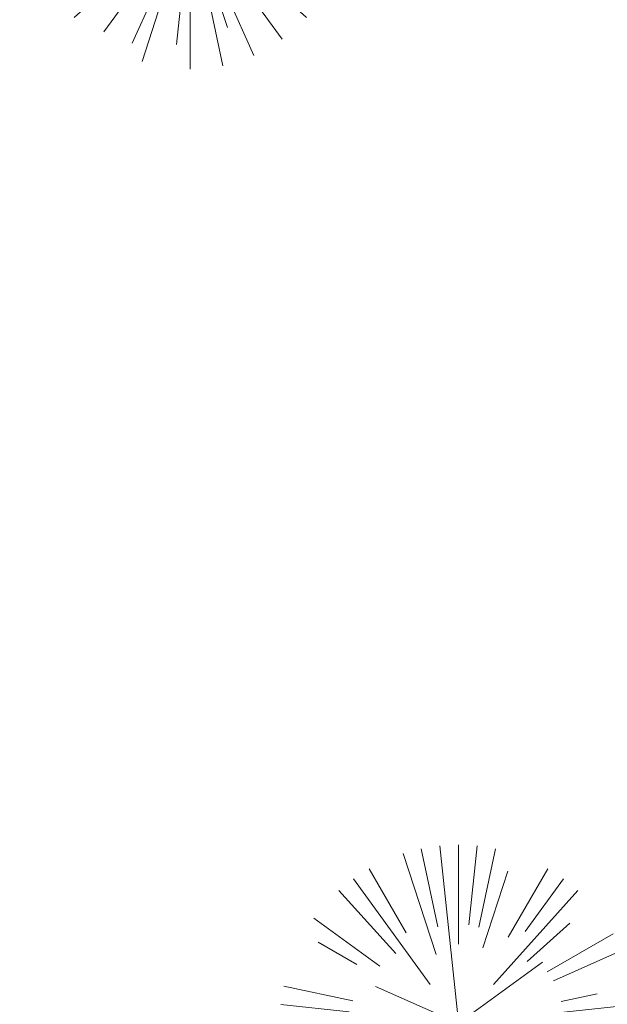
# Model space of a CAD drawing. Header units: feet. Extents: x 1133447 to 1140710, y 647622 to 649877.
# Tile 50 of 84: x 1135041 to 1135080, y 648640 to 648707. Entities that reach past the tile are written whole.
import ezdxf
from ezdxf import colors
from ezdxf.entities.mleader import LeaderData, LeaderLine
from ezdxf.math import Vec2, Vec3

# ---------------------------------------------------------------- set-up
doc = ezdxf.new("R2010")
doc.units = ezdxf.units.FT
doc.header["$MEASUREMENT"] = 0
doc.layers.add('C-PRKG-ASPH', color=8, linetype='Continuous')
doc.layers.add('G-XREF', color=7, linetype='Continuous')
doc.layers.add('V-ANNO-TEXT', color=7, linetype='Continuous', lineweight=13, plot=False)
doc.layers.add('V-SITE-VEGE', color=8, linetype='Continuous', lineweight=18)
doc.styles.add('SEI-Dim & Leader', font='tahoma.ttf')

# ---------------------------------------------------------------- blocks, each defined once
blk = doc.blocks.new('_Open90')
at = {"color": 0, "linetype": 'ByBlock', "lineweight": -2}
for p, q in [((-0.5, 0.5), (0, 0)), ((0, 0), (-1, 0)), ((0, 0), (-0.5, -0.5))]:
    blk.add_line(p, q, dxfattribs=at)
blk = doc.blocks.new('V-SITE-VEGE-Coniferious Tree 2')
at = {"color": 0, "linetype": 'ByBlock'}
for p, q in [((-0.0003172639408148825, 0.0025937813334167), (-0.05229705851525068, 0.4972664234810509)), ((-3.601054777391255e-05, 0.2219193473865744), (-3.601054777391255e-05, 0.5000060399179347)), ((0.02890183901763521, 0.2753366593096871), (0.05222503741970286, 0.4972664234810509)), ((-0.06264093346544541, 0.1926377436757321), (-0.1545378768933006, 0.4755369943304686)), ((-0.0574950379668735, 0.2703678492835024), (-0.1039851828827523, 0.4890788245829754)), ((0.0571938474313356, 0.2692740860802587), (0.1039131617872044, 0.4890788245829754)), ((-0.1460065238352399, 0.2528363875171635), (-0.2500390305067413, 0.4330260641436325)), ((0.06850648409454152, 0.2109817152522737), (0.1382469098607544, 0.425630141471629)), ((0.139142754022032, 0.2410654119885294), (0.2499670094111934, 0.4330260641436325)), ((-0.07913071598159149, 0.1088658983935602), (-0.2939353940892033, 0.4045257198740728)), ((0.1868724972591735, 0.2572635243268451), (0.2938633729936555, 0.4045257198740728)), ((-0.1756943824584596, 0.1950752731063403), (-0.3346129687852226, 0.3715878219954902)), ((0.09777767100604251, 0.108636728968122), (0.3345409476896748, 0.3715878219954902)), ((-0.2201011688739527, 0.1598873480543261), (-0.4045617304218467, 0.2938993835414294)), ((0.1919663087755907, 0.1728666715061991), (0.3115823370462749, 0.2805763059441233)), ((0.2487690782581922, 0.143647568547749), (0.4329900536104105, 0.2500030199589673)), ((-0.2844040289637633, 0.1641894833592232), (-0.393144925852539, 0.2269610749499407)), ((0.2658942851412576, 0.1183972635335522), (0.4567507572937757, 0.2033670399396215)), ((-0.0009318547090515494, -0.0006770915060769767), (0.2349564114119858, 0.1707208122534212)), ((-0.2961437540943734, 0.06292784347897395), (-0.4891148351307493, 0.1039491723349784)), ((-0.01992166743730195, 0.008854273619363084), (-0.2318825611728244, 0.1032199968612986)), ((0.2872695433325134, 0.06106323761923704), (0.3884790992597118, 0.08257391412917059)), ((-0.3060292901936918, 0.03215663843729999), (-0.4973024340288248, 0.05226104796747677)), ((0.173080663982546, 0.01818771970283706), (0.497230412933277, 0.05226104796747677)), ((0.3024988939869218, 0), (0.4999700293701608, 0)), ((-0.2182782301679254, -0.02292736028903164), (-0.4973024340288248, -0.05226104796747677)), ((-0.02300503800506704, -0.02554197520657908), (-0.2137781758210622, -0.2373882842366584)), ((0.01849546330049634, -0.008260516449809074), (0.2719985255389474, -0.1211160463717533)), ((-0.302185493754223, -0.0642195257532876), (-0.4891148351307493, -0.1039491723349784)), ((0.2936342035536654, -0.06241742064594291), (0.4274066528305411, -0.09084484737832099)), ((0.2891445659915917, -0.09395946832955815), (0.4755009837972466, -0.1545018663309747)), ((-0.2881436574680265, -0.1282723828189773), (-0.4568227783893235, -0.2033670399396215)), ((-0.1320480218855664, -0.1188660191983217), (-0.3716238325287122, -0.3345769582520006)), ((0.1143820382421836, -0.1271057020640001), (0.2718110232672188, -0.301920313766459)), ((0.04781873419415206, -0.1473038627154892), (0.1192466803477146, -0.3671294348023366)), ((0.2555295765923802, -0.1475434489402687), (0.4329900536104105, -0.2500030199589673)), ((-0.254528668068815, -0.1848980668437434), (-0.4045617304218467, -0.2938993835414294)), ((0.2253521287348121, -0.2029399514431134), (0.3715518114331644, -0.3345769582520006)), ((0.1688618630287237, -0.2324611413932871), (0.2938633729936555, -0.4045257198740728)), ((-0.1842986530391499, -0.2536176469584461), (-0.2766747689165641, -0.3807650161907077)), ((-0.1213812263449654, -0.2725449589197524), (-0.1855903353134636, -0.4167758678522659)), ((0.1131111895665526, -0.2541280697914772), (0.2033310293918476, -0.4567867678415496)), ((-0.09098502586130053, -0.2799408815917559), (-0.1545378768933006, -0.4755369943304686)), ((-0.02966136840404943, -0.2817638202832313), (-0.04434904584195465, -0.4216092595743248)), ((-3.601054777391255e-05, -0.2817638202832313), (-3.601054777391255e-05, -0.5000060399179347)), ((0.06104806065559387, -0.2873055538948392), (0.1039131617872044, -0.4890788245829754))]:
    blk.add_line(p, q, dxfattribs=at)
blk.add_circle((-3.601054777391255e-05, 0), 0.02083358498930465)
blk = doc.blocks.new('C_PHTCH-PACTOLA_02403811')
at = {"layer": 'C-PRKG-ASPH'}
h = blk.add_hatch(dxfattribs=at)
h.set_pattern_fill('ANSI31', color=256, scale=10, angle=70)
h.set_pattern_definition([(115, (0, 0), (-1.132884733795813, -0.5282728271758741), [])])
edge = h.paths.add_edge_path(flags=16)
edge.add_arc((1135093.567290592, 648760.3570235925), 541.9999999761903, 143.5703577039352, 153.2664360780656, ccw=False)
edge.add_arc((1135093.567290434, 648760.3570237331), 541.9999997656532, 133.8742793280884, 143.5703577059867, ccw=False)
edge.add_line((1134717.918854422, 649151.0643979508), (1134791.743864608, 649222.0439889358))
edge.add_arc((1134924.814897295, 649083.6384245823), 191.9999999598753, 124.33581191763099, 133.8742793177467, ccw=False)
edge.add_line((1134816.518779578, 649242.1816391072), (1134837.543218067, 649256.5428028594))
edge.add_arc((1134886.614896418, 649184.7029087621), 87.00000000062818, 64.86660358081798, 124.33581191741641, ccw=False)
edge.add_line((1134923.566161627, 649263.4658695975), (1134945.862647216, 649253.0055803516))
edge.add_arc((1134736.896871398, 648807.5874571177), 491.9999999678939, 56.45911934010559, 64.86660355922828, ccw=False)
edge.add_line((1135008.742528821, 649217.6654234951), (1135070.901654, 649176.4593855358))
edge.add_arc((1135036.644680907, 649124.7828938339), 62.00000000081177, -10.868034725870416, 56.45911933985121, ccw=False)
edge.add_line((1135097.532652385, 649113.0929439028), (1135091.831089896, 649083.3959326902))
edge.add_arc((1135001.481196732, 649100.7423100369), 92.00000001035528, 337.8486329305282, 349.13196525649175, ccw=False)
edge.add_line((1135086.690765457, 649066.0532714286), (1135029.43531187, 648925.4119419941))
edge.add_arc((1134573.749357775, 649110.9228871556), 491.9999995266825, 335.73595333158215, 337.84863296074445, ccw=False)
edge.add_line((1135022.286728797, 648908.7392420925), (1134970.105907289, 648792.9779079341))
edge.add_line((1134970.105907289, 648792.9779079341), (1134955.070696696, 648759.622817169))
edge.add_arc((1134506.533324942, 648961.8064625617), 492.0000003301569, 331.3465562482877, 335.7359533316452, ccw=False)
edge.add_line((1134938.281078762, 648725.8872446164), (1134902.771388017, 648660.9021647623))
edge.add_arc((1134778.161263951, 648728.9926705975), 142.0000000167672, 305.95733191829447, 331.34655630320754, ccw=False)
edge.add_line((1134861.541195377, 648614.0501326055), (1134757.483908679, 648538.5664206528))
edge.add_arc((1134835.579196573, 648430.9089730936), 133.0000000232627, 125.9573319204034, 166.4171722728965)
edge.add_arc((1134672.277915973, 648470.363906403), 35.00000000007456, 244.10855969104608, 346.41717227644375, ccw=False)
edge.add_arc((1134691.461854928, 648509.9128519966), 78.95614352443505, 214.9055155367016, 244.1168481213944, ccw=False)
edge.add_line((1134626.710174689, 648464.732186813), (1134623.062749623, 648469.9579645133))
edge.add_arc((1134821.506139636, 648608.4650796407), 241.9999999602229, 191.1167612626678, 214.9138039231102, ccw=False)
edge.add_line((1134584.046954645, 648561.8052956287), (1134566.403948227, 648651.5934078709))
edge.add_arc((1135049.172208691, 648746.4554480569), 491.9999999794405, 187.9519260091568, 191.1167612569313, ccw=False)
edge.add_line((1134561.903038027, 648678.391101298), (1134552.825444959, 648743.3771249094))
edge.add_arc((1134842.017716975, 648783.7730382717), 292.0000000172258, 166.3961174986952, 187.9519260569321, ccw=False)
edge.add_line((1134558.209758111, 648852.4537669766), (1134566.77306571, 648887.8397463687))
edge.add_arc((1135093.567290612, 648760.357023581), 542.0000000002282, 158.0478401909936, 166.396117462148, ccw=False)
edge.add_arc((1135093.567290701, 648760.357023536), 542.0000000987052, 153.2664360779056, 158.0478401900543, ccw=False)
edge = h.paths.add_edge_path()
edge.add_line((1134664.934415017, 648091.0186503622), (1134641.753924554, 648097.236757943))
edge.add_arc((1135131.441785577, 647965.8792352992), 506.9999999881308, 154.1154939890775, 164.9840567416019, ccw=False)
edge.add_arc((1135131.44177555, 647965.8792402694), 506.9999887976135, 153.4314984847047, 154.115493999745, ccw=False)
edge.add_arc((1134241.513528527, 648410.9103548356), 488.0000000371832, 333.4314984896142, 338.6383717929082)
edge.add_line((1134695.987914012, 648233.1548120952), (1134704.112198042, 648253.9264793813))
edge.add_arc((1134529.027803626, 648322.4060737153), 188.0000000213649, 338.6383717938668, 377.1954705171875)
edge.add_arc((1134651.306425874, 648360.2470375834), 60.00000000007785, 17.1954705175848, 74.97265706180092)
edge.add_line((1134666.863224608, 648418.1951696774), (1134661.500576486, 648419.8056636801))
edge.add_arc((1134691.489318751, 648509.9450223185), 94.99699278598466, 223.9418846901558, 251.5980721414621, ccw=False)
edge.add_arc((1134691.535842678, 648509.9839590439), 95.05751145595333, 214.9165962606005, 223.9393241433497, ccw=False)
edge.add_line((1134613.590003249, 648455.5746160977), (1134609.942525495, 648460.8004692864))
edge.add_arc((1134821.506139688, 648608.4650796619), 258.0000000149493, 191.1167612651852, 214.9138039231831, ccw=False)
edge.add_line((1134568.347173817, 648558.7203512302), (1134550.704167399, 648648.5084634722))
edge.add_arc((1135049.172208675, 648746.4554480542), 507.9999999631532, 187.9519260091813, 191.1167612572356, ccw=False)
edge.add_line((1134546.056886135, 648676.177626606), (1134536.979293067, 648741.163650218))
edge.add_arc((1134842.01771694, 648783.7730382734), 307.9999999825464, 166.3961174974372, 187.9519260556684, ccw=False)
edge.add_line((1134542.658637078, 648856.2170945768), (1134551.221944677, 648891.6030739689))
edge.add_arc((1135093.567290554, 648760.3570237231), 557.9999999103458, 163.9213237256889, 166.3961174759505, ccw=False)
edge.add_arc((1134538.177323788, 648920.4382053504), 19.99999999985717, 343.9213237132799, 402.7699397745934)
edge.add_line((1134552.859048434, 648934.0193305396), (1134533.446357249, 648955.005204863))
edge.add_arc((1135093.567290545, 648760.3570234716), 592.9783928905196, 146.0187423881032, 160.8370986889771, ccw=False)
edge.add_line((1134601.857481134, 649091.7855040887), (1134616.582948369, 649064.0343807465))
edge.add_arc((1134620.999668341, 649066.3780071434), 5.000000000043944, 207.9515834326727, 327.0740857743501)
edge.add_arc((1135093.567290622, 648760.3570235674), 558.0000000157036, 133.8742793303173, 147.0740857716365, ccw=False)
edge.add_line((1134706.829601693, 649162.5981949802), (1134780.654611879, 649233.5777859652))
edge.add_arc((1134924.814897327, 649083.6384245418), 208.0000000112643, 124.3358119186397, 133.8742793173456, ccw=False)
edge.add_line((1134807.494103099, 649255.3935736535), (1134828.518541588, 649269.7547374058))
edge.add_arc((1134886.614896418, 649184.7029087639), 102.9999999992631, 64.86660357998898, 124.33581191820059, ccw=False)
edge.add_line((1134930.361796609, 649277.9510118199), (1134952.658282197, 649267.4907225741))
edge.add_arc((1134736.896871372, 648807.5874570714), 508.0000000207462, 56.4591193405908, 64.86660355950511, ccw=False)
edge.add_line((1135017.583038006, 649231.0012923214), (1135079.742163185, 649189.7952543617))
edge.add_arc((1135036.644680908, 649124.782893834), 77.99999999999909, -10.868034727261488, 56.45911934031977, ccw=False)
edge.add_line((1135113.245677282, 649110.0761826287), (1135107.544114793, 649080.3791714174))
edge.add_arc((1135001.481196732, 649100.7423100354), 108.0000000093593, 337.84863293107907, 349.131965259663, ccw=False)
edge.add_line((1135101.509820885, 649060.0203951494), (1135044.254367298, 648919.3790657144))
edge.add_arc((1134573.749357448, 649110.9228872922), 507.9999998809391, 335.7359533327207, 337.84863295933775, ccw=False)
edge.add_line((1135036.873309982, 648902.1641641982), (1134969.657277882, 648753.0477392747))
edge.add_arc((1134506.53332524, 648961.8064624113), 507.9999999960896, 331.346556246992, 335.73595333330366, ccw=False)
edge.add_line((1134952.321656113, 648718.215074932), (1134916.811965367, 648653.2299950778))
edge.add_arc((1134778.161263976, 648728.9926705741), 157.9999999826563, 305.9573319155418, 331.3465563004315, ccw=False)
edge.add_line((1134870.936117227, 648601.0988607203), (1134766.878830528, 648525.6151487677))
edge.add_arc((1134835.579196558, 648430.9089731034), 117.0000000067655, 125.9573319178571, 162.264860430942)
edge.add_arc((1134752.713885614, 648457.4106757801), 29.99999999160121, 162.264860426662, 196.8024120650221)
edge.add_arc((1134835.579196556, 648430.9089731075), 113.0000000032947, 170.9217318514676, 197.5476736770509)
edge.add_line((1134727.837491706, 648396.8395581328), (1134731.162683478, 648386.3239143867))
edge.add_arc((1134529.027802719, 648322.4060734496), 212.0000009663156, 11.340079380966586, 17.54767372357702, ccw=False)
edge.add_arc((1134529.055568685, 648322.403813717), 211.9732215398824, -20.64909134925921, 11.342153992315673, ccw=False)
edge.add_arc((1134759.869013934, 648235.3149369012), 34.72371615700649, 159.1871917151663, 239.4135572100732)
edge.add_line((1134742.200276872, 648205.422593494), (1134709.513, 648185.696))
edge.add_line((1134709.513, 648185.696), (1134698.996135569, 648181.0065459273))
edge.add_arc((1135131.441785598, 647965.8792352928), 483.0000000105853, 153.5511843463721, 164.9840567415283)
blk = doc.blocks.new('C_XBASE-PACTOLA_02403811')
at = {"layer": 'V-SITE-VEGE', "xscale": 20.99974632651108, "yscale": 20.99974632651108, "zscale": 20.99974632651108}
blk.add_blockref('V-SITE-VEGE-Coniferious Tree 2', (1135052.331, 648713.812), dxfattribs=at)
at = {"layer": 'V-SITE-VEGE', "xscale": 23.99971008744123, "yscale": 23.99971008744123, "zscale": 23.99971008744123, "rotation": 8.537736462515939e-07}
blk.add_blockref('V-SITE-VEGE-Coniferious Tree 2', (1135070.353, 648639.137), dxfattribs=at)
at = {"layer": 'V-ANNO-TEXT'}
ml = blk.add_multileader_mtext('Standard', dxfattribs=at)
ml.set_content('Parking Wheel Stop (Typ.)', color=256, style='SEI-Dim & Leader')
ml.set_leader_properties(color=256, linetype='ByLayer', lineweight=-1)
ml.set_arrow_properties(name='OPEN90')
ml.build(insert=Vec2(0, 0))
ml.multileader.update_dxf_attribs({"text_left_attachment_type": 2, "text_right_attachment_type": 2, "dogleg_length": 0.1, "arrow_head_size": 3.2, "scale": 40})
ctx = ml.context
ctx.base_point, ctx.scale, ctx.arrow_head_size, ctx.plane_origin = Vec3(1134530.734352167, 648685.7761308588), 40, 3.2, Vec3(1134518.56, 648681.319)
ctx.left_attachment, ctx.right_attachment = 2, 2
notes = []
notes.append((ctx, [(0, (1, 1, 0), (1134526.734352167, 648685.7761308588), (1, 0), 4, [(0, [(1134518.56, 648681.319)], 0, [])])]))
ctx.mtext.insert, ctx.mtext.width, ctx.mtext.flow_direction = Vec3(1134532.734352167, 648691.8428422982), 35.49754122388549, 5
for ctx, leaders in notes:
    for number, flags, end, landing, length, lines in leaders:
        leader = LeaderData()
        leader.index, (leader.has_last_leader_line, leader.has_dogleg_vector, leader.attachment_direction) = number, flags
        leader.last_leader_point, leader.dogleg_vector, leader.dogleg_length = Vec3(end), Vec3(landing), length
        for number, points, colour, breaks in lines:
            line = LeaderLine()
            line.index, line.vertices, line.color, line.breaks = number, Vec3.list(points), colors.encode_raw_color(colour), breaks
            leader.lines.append(line)
        ctx.leaders.append(leader)

msp = doc.modelspace()

# ---------------------------------------------------------------- block references
at = {"layer": 'G-XREF'}
msp.add_blockref('C_XBASE-PACTOLA_02403811', (0, 0), dxfattribs=at)

# ---------------------------------------------------------------- next in the draw order: block references
msp.add_blockref('C_PHTCH-PACTOLA_02403811', (0, 0), dxfattribs=at)

doc.saveas('drawing.dxf')
